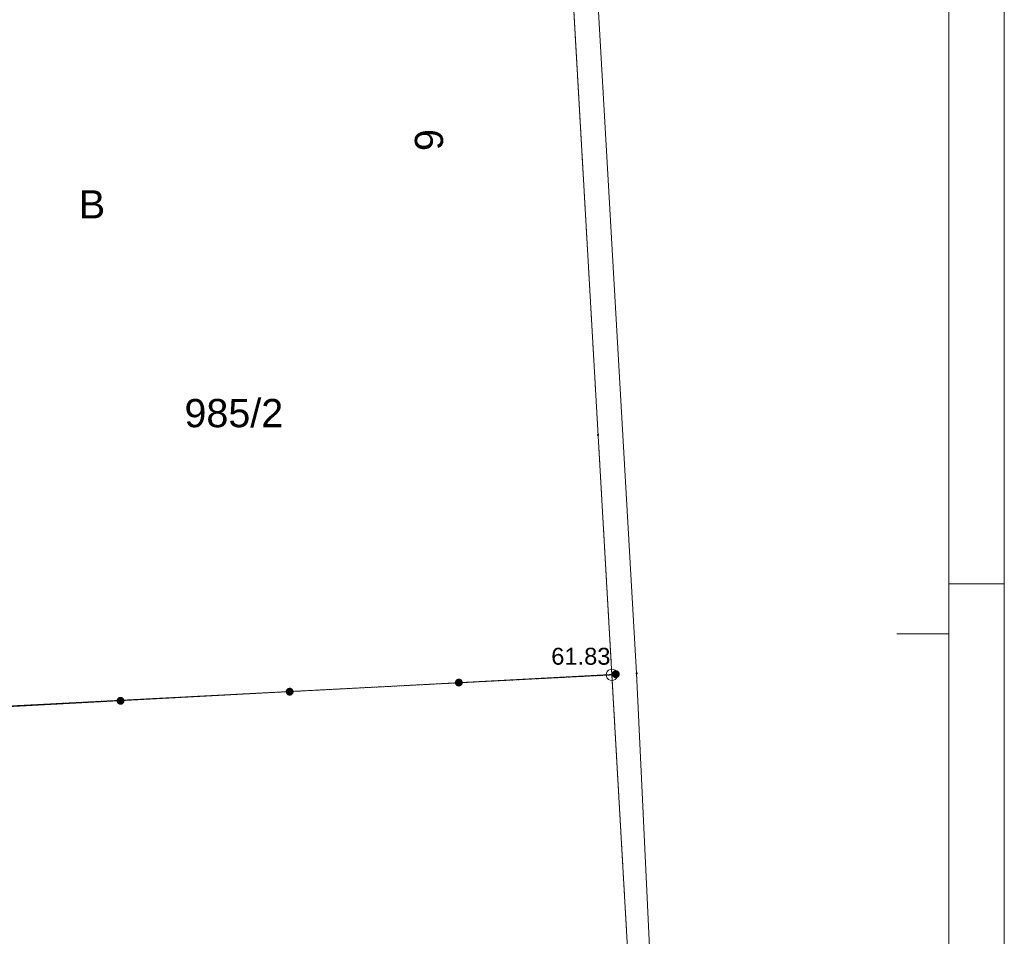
# Paper-space layout 'A-01 PLAN SYTUACYJNY' of a CAD drawing. Header units: millimetres. Extents: x 0 to 900, y 0 to 750.
# Tile 73 of 105: x 813 to 900, y 266 to 347. Entities that reach past the tile are written whole.
import ezdxf
from ezdxf.xclip import XClip

# ---------------------------------------------------------------- set-up
doc = ezdxf.new("R2010")
doc.units = ezdxf.units.MM
doc.header["$MEASUREMENT"] = 0
doc.header["$XCLIPFRAME"] = 0
doc.linetypes.add('PRZER1-1', pattern=[1, 0.5, -0.5])
doc.layers.add('A_Arkusz_Nr_pióra__1', color=7, linetype='Continuous', lineweight=20)
doc.layers.add('A_mapa_Nr_pióra__2', color=8, linetype='Continuous', lineweight=13)
doc.layers.add('A_Arkusz_Nr_pióra__237', color=7, linetype='Continuous', lineweight=5, true_color=0x343434)
doc.layers.add('A_podrys', color=7, linetype='Continuous')
doc.styles.add('STYL_AUTOMATYCZNY_1', font='arial.ttf')

# ---------------------------------------------------------------- blocks, each defined once
blk = doc.blocks.new('Rysunek_3_3', base_point=(-1239.757, 488.381))
at = {"layer": 'A_mapa_Nr_pióra__2', "linetype": 'Continuous', "lineweight": 13}
for points in [[(865.578, 289.345), (865.489, 289.328), (865.406, 289.289), (865.337, 289.229), (865.285, 289.154), (865.255, 289.068), (865.248, 288.977), (865.264, 288.887), (865.304, 288.804), (865.363, 288.735), (865.439, 288.683), (865.525, 288.653), (865.616, 288.646), (865.706, 288.663), (865.788, 288.702), (865.858, 288.762), (865.909, 288.837), (865.94, 288.923), (865.947, 289.014), (865.93, 289.104), (865.89, 289.187), (865.831, 289.256), (865.756, 289.308), (865.67, 289.338)], [(865.507, 288.995), (865.51, 288.972), (865.519, 288.95), (865.534, 288.932), (865.552, 288.918), (865.574, 288.909), (865.597, 288.905), (865.62, 288.909), (865.642, 288.918), (865.661, 288.932), (865.675, 288.95), (865.684, 288.972), (865.687, 288.995), (865.684, 289.019), (865.675, 289.04), (865.661, 289.059), (865.642, 289.073), (865.62, 289.082), (865.597, 289.085), (865.574, 289.082), (865.552, 289.073), (865.534, 289.059), (865.519, 289.04), (865.51, 289.019)], [(836.699, 287.792), (836.609, 287.775), (836.526, 287.736), (836.457, 287.676), (836.405, 287.601), (836.375, 287.515), (836.368, 287.424), (836.385, 287.334), (836.424, 287.252), (836.484, 287.182), (836.559, 287.131), (836.645, 287.1), (836.736, 287.093), (836.826, 287.11), (836.909, 287.149), (836.978, 287.209), (837.03, 287.284), (837.06, 287.37), (837.067, 287.461), (837.05, 287.551), (837.011, 287.634), (836.951, 287.703), (836.876, 287.755), (836.79, 287.785)], [(836.699, 287.792), (836.609, 287.775), (836.526, 287.736), (836.457, 287.676), (836.405, 287.601), (836.375, 287.515), (836.368, 287.424), (836.385, 287.334), (836.424, 287.252), (836.484, 287.182), (836.559, 287.131), (836.645, 287.1), (836.736, 287.093), (836.826, 287.11), (836.909, 287.149), (836.978, 287.209), (837.03, 287.284), (837.06, 287.37), (837.067, 287.461), (837.05, 287.551), (837.011, 287.634), (836.951, 287.703), (836.876, 287.755), (836.79, 287.785)], [(851.677, 288.598), (851.587, 288.581), (851.505, 288.541), (851.435, 288.482), (851.384, 288.406), (851.353, 288.32), (851.346, 288.229), (851.363, 288.139), (851.403, 288.057), (851.462, 287.988), (851.537, 287.936), (851.624, 287.906), (851.715, 287.899), (851.804, 287.915), (851.887, 287.955), (851.956, 288.014), (852.008, 288.09), (852.038, 288.176), (852.045, 288.267), (852.029, 288.357), (851.989, 288.439), (851.93, 288.508), (851.854, 288.56), (851.768, 288.59)], [(851.677, 288.598), (851.587, 288.581), (851.505, 288.541), (851.435, 288.482), (851.384, 288.406), (851.353, 288.32), (851.346, 288.229), (851.363, 288.139), (851.403, 288.057), (851.462, 287.988), (851.537, 287.936), (851.624, 287.906), (851.715, 287.899), (851.804, 287.915), (851.887, 287.955), (851.956, 288.014), (852.008, 288.09), (852.038, 288.176), (852.045, 288.267), (852.029, 288.357), (851.989, 288.439), (851.93, 288.508), (851.854, 288.56), (851.768, 288.59)], [(821.72, 286.987), (821.631, 286.97), (821.548, 286.931), (821.479, 286.871), (821.427, 286.796), (821.397, 286.71), (821.39, 286.618), (821.406, 286.529), (821.446, 286.446), (821.505, 286.377), (821.581, 286.325), (821.667, 286.295), (821.758, 286.288), (821.848, 286.305), (821.93, 286.344), (822, 286.403), (822.051, 286.479), (822.082, 286.565), (822.089, 286.656), (822.072, 286.746), (822.032, 286.828), (821.973, 286.898), (821.898, 286.949), (821.811, 286.98)], [(821.72, 286.987), (821.631, 286.97), (821.548, 286.931), (821.479, 286.871), (821.427, 286.796), (821.397, 286.71), (821.39, 286.618), (821.406, 286.529), (821.446, 286.446), (821.505, 286.377), (821.581, 286.325), (821.667, 286.295), (821.758, 286.288), (821.848, 286.305), (821.93, 286.344), (822, 286.403), (822.051, 286.479), (822.082, 286.565), (822.089, 286.656), (822.072, 286.746), (822.032, 286.828), (821.973, 286.898), (821.898, 286.949), (821.811, 286.98)]]:
    blk.add_hatch(color=8, dxfattribs=at).paths.add_polyline_path(points)
at = {"layer": 'A_mapa_Nr_pióra__2', "color": 8, "linetype": 'Continuous', "lineweight": 13, "ltscale": 0.2, "flags": 128}
for points in [[(869.386, 248.025), (867.434, 289.072), (864.018, 348.662), (865.153, 353.333), (864.535, 364.113), (862.73, 367.635), (861.327, 367.78), (861.37, 370.995), (861.75, 371.415), (857.996, 448.193), (853.456, 537.964), (852.386, 539.394), (842.1, 550.275), (831.144, 549.589), (792.889, 549.672), (786.291, 549.731), (768.53, 543.891), (755.952, 532.171), (751.121, 521.704), (751.36, 521.564), (752.244, 521.191)], [(747.011, 297.25), (747.924, 282.668), (865.597, 288.995)], [(895.1, 292.575), (890.497, 292.575)], [(895.1, 292.575), (890.497, 292.575)]]:
    blk.add_lwpolyline(points, dxfattribs=at)
at = {"layer": 'A_mapa_Nr_pióra__2', "color": 8, "linetype": 'PRZER1-1', "lineweight": 13, "ltscale": 0.2, "flags": 128}
for points in [[(805.289, 307.134), (806.492, 285.889), (865.251, 288.931), (864.031, 310.167), (860.747, 367.37), (854.387, 367.009), (802.068, 364.167)], [(806.492, 285.889), (811.056, 204.731), (869.875, 208.053), (865.251, 288.931)]]:
    blk.add_lwpolyline(points, close=True, dxfattribs=at)
at = {"layer": 'A_mapa_Nr_pióra__2', "color": 8, "linetype": 'Continuous', "lineweight": 13, "ltscale": 0.2, "flags": 128}
for points in [[(865.251, 288.931), (806.492, 285.889), (804.278, 324.991), (802.068, 364.167), (854.387, 367.009), (860.747, 367.37)], [(863.986, 310.151), (863.986, 310.182), (864.015, 310.212), (864.047, 310.212), (864.076, 310.182), (864.076, 310.151), (864.047, 310.122), (864.015, 310.122)], [(869.875, 208.053), (811.056, 204.731), (806.492, 285.889), (865.251, 288.931)], [(865.251, 289.431), (865.405, 289.407), (865.544, 289.336), (865.655, 289.225), (865.726, 289.086), (865.751, 288.931), (865.726, 288.777), (865.655, 288.637), (865.544, 288.527), (865.405, 288.456), (865.251, 288.431), (865.096, 288.456), (864.957, 288.527), (864.846, 288.637), (864.775, 288.777), (864.751, 288.931), (864.775, 289.086), (864.846, 289.225), (864.957, 289.336), (865.096, 289.407)], [(867.389, 289.056), (867.389, 289.088), (867.418, 289.117), (867.45, 289.117), (867.479, 289.088), (867.479, 289.056), (867.45, 289.027), (867.418, 289.027)]]:
    blk.add_lwpolyline(points, close=True, dxfattribs=at)
at = {"layer": 'A_mapa_Nr_pióra__2', "color": 8, "linetype": 'Continuous', "lineweight": 13, "insert": (847.731, 337.227), "char_height": 2.5, "attachment_point": 7, "rotation": 271.86532, "style": 'STYL_AUTOMATYCZNY_1'}
blk.add_mtext('\\A1;{\\pql;\\fArial|b0|i0|c238|p0;\\W1.000000;6}', dxfattribs=at)
at = {"layer": 'A_mapa_Nr_pióra__2', "color": 8, "linetype": 'Continuous', "lineweight": 13, "attachment_point": 7, "style": 'STYL_AUTOMATYCZNY_1'}
for s, insert, char_height in [('\\A1;{\\pql;\\fArial|b0|i0|c238|p0;\\W1.000000;B}', (818.054, 329.339), 2.5), ('\\A1;{\\pql;\\fArial|b0|i0|c238|p0;\\W1.000000;985/2}', (827.402, 310.822), 2.5), ('\\A1;{\\pql;\\fArial|b0|i0|c238|p0;\\W1.000000;61.83}', (859.879, 289.809), 1.5)]:
    blk.add_mtext(s, dxfattribs=dict(at, insert=insert, char_height=char_height))

psp = doc.layouts.new('A-01 PLAN SYTUACYJNY')

# ---------------------------------------------------------------- linework, layer by layer
at = {"layer": 'A_Arkusz_Nr_pióra__1', "color": 7, "linetype": 'Continuous', "lineweight": 20}
psp.add_line((895.1, 745.1), (895.1, 4.9), dxfattribs=at)
at = {"layer": 'A_Arkusz_Nr_pióra__1', "color": 7, "linetype": 'Continuous', "lineweight": 20, "flags": 128}
psp.add_lwpolyline([(0, 750), (900, 750), (900, 0), (0, 0)], close=True, dxfattribs=at)
at = {"layer": 'A_Arkusz_Nr_pióra__237', "color": 250, "linetype": 'Continuous', "lineweight": 5, "true_color": 0x343434}
psp.add_line((895.1, 297), (900, 297), dxfattribs=at)

# ---------------------------------------------------------------- block references
at = {"layer": 'A_podrys', "color": 37, "linetype": 'Continuous', "lineweight": 5, "true_color": 0x656532}
ref = psp.add_blockref('Rysunek_3_3', (-1239.757, 488.381), dxfattribs=at)
XClip(ref).set_block_clipping_path([(29.90003743, 157.4723136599), (895.1, 745.1)])

doc.saveas('drawing.dxf')
